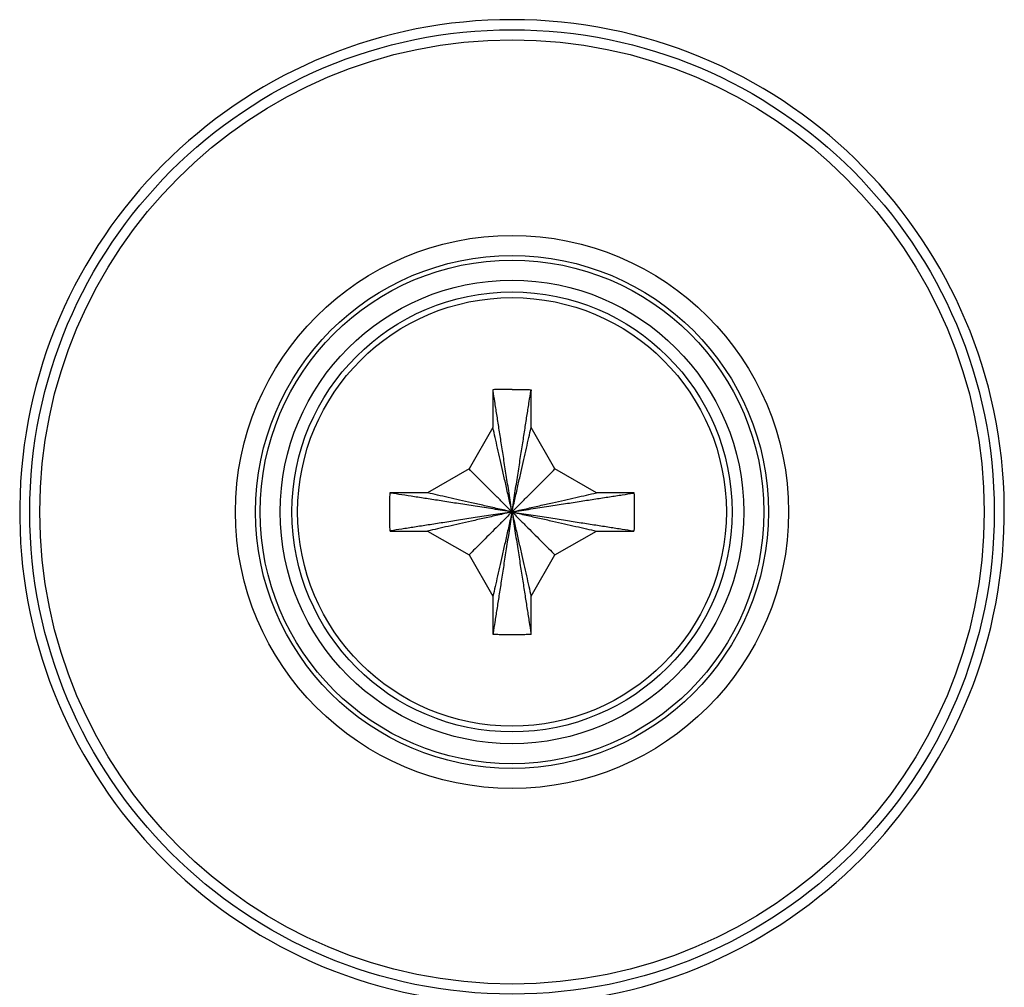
# Model space of a CAD drawing. Header units: inches. Extents: x 0 to 34, y 0 to 22.
# Tile 56 of 93: x 18.055 to 18.545, y 9.031 to 9.512. Entities that reach past the tile are written whole.
import ezdxf

# ---------------------------------------------------------------- set-up
doc = ezdxf.new("R2010")
doc.units = ezdxf.units.IN
doc.header["$LTSCALE"] = 1.87
doc.header["$MEASUREMENT"] = 0
doc.layers.get('0').update_dxf_attribs({"linetype": 'CONTINUOUS'})

msp = doc.modelspace()

# ---------------------------------------------------------------- linework, layer by layer
at = {"color": 7, "linetype": 'CONTINUOUS'}
for p, q in [((18.29002, 9.32746), (18.29002, 9.30921)), ((18.30902, 9.30921), (18.30902, 9.32746)), ((18.29002, 9.30921), (18.27812, 9.2886)), ((18.32091, 9.2886), (18.30902, 9.30921)), ((18.27812, 9.2886), (18.25752, 9.27671)), ((18.34152, 9.27671), (18.32091, 9.2886)), ((18.25752, 9.27671), (18.23926, 9.27671)), ((18.35977, 9.27671), (18.34152, 9.27671)), ((18.23926, 9.25771), (18.25752, 9.25771)), ((18.25752, 9.25771), (18.27812, 9.24581)), ((18.32091, 9.24581), (18.34152, 9.25771)), ((18.34152, 9.25771), (18.35977, 9.25771)), ((18.27812, 9.24581), (18.29002, 9.22521)), ((18.30902, 9.22521), (18.32091, 9.24581)), ((18.29002, 9.22521), (18.29002, 9.20695)), ((18.30902, 9.20695), (18.30902, 9.22521))]:
    msp.add_line(p, q, dxfattribs=at)
for radius in [0.24, 0.235, 0.13763, 0.12763, 0.12534, 0.11534, 0.1095, 0.10667]:
    msp.add_circle((18.29952, 9.26721), radius, dxfattribs=at)
msp.add_arc((18.29952, 9.26721), 0.245, 271.2331, 262.9727, dxfattribs=at)
for points, knots in [([(18.29004, 9.32806), (18.29004, 9.32799), (18.29003, 9.32786), (18.29003, 9.32766), (18.29002, 9.32753), (18.29002, 9.32746)], [0, 0, 0, 0, 0.333026, 0.66636, 1, 1, 1, 1]), ([(18.29952, 9.32821), (18.29846, 9.32821), (18.29636, 9.3282), (18.2932, 9.32815), (18.29109, 9.32809), (18.29004, 9.32806)], [0, 0, 0, 0, 0.333651, 0.66705, 1, 1, 1, 1]), ([(18.29952, 9.26721), (18.29903, 9.27035), (18.29808, 9.27645), (18.2967, 9.28532), (18.2954, 9.29364), (18.29419, 9.30143), (18.29305, 9.30874), (18.29199, 9.31557), (18.29102, 9.32177), (18.29041, 9.32569), (18.29013, 9.32748)], [0, 0, 0, 0, 0.156573, 0.303537, 0.441334, 0.570549, 0.691592, 0.80485, 0.910768, 1, 1, 1, 1]), ([(18.29952, 9.32821), (18.30056, 9.32821), (18.30267, 9.3282), (18.30583, 9.32815), (18.30794, 9.32809), (18.309, 9.32806)], [0, 0, 0, 0, 0.331175, 0.665712, 1, 1, 1, 1]), ([(18.29952, 9.26721), (18.30001, 9.27035), (18.30096, 9.27645), (18.30234, 9.28532), (18.30363, 9.29364), (18.30485, 9.30143), (18.30599, 9.30874), (18.30705, 9.31557), (18.30802, 9.32177), (18.30863, 9.32569), (18.30891, 9.32748)], [0, 0, 0, 0, 0.156573, 0.303537, 0.441334, 0.57055, 0.691592, 0.80485, 0.910769, 1, 1, 1, 1]), ([(18.309, 9.32806), (18.309, 9.32799), (18.309, 9.32785), (18.30901, 9.32765), (18.30902, 9.32753), (18.30902, 9.32746)], [0, 0, 0, 0, 0.354482, 0.679683, 1, 1, 1, 1]), ([(18.29952, 9.26721), (18.29899, 9.26956), (18.29795, 9.27415), (18.29643, 9.28085), (18.295, 9.28719), (18.29364, 9.29319), (18.29236, 9.29883), (18.29117, 9.30414), (18.29039, 9.30755), (18.29002, 9.30921)], [0, 0, 0, 0, 0.168224, 0.327714, 0.478663, 0.621327, 0.755738, 0.881988, 1, 1, 1, 1]), ([(18.29952, 9.26721), (18.30005, 9.26956), (18.30109, 9.27415), (18.3026, 9.28085), (18.30404, 9.28719), (18.30539, 9.29319), (18.30667, 9.29883), (18.30787, 9.30414), (18.30864, 9.30755), (18.30902, 9.30921)], [0, 0, 0, 0, 0.168224, 0.327714, 0.478663, 0.621327, 0.755738, 0.881988, 1, 1, 1, 1]), ([(18.29952, 9.26721), (18.29817, 9.26855), (18.29554, 9.27119), (18.29168, 9.27505), (18.28801, 9.27872), (18.28453, 9.2822), (18.28126, 9.28547), (18.27914, 9.28758), (18.27812, 9.2886)], [0, 0, 0, 0, 0.18896, 0.36938, 0.541084, 0.703764, 0.856937, 1, 1, 1, 1]), ([(18.29952, 9.26721), (18.30087, 9.26855), (18.3035, 9.27119), (18.30736, 9.27505), (18.31103, 9.27872), (18.31451, 9.2822), (18.31778, 9.28547), (18.31989, 9.28758), (18.32091, 9.2886)], [0, 0, 0, 0, 0.18896, 0.36938, 0.541084, 0.703764, 0.856937, 1, 1, 1, 1]), ([(18.23867, 9.27668), (18.23863, 9.27542), (18.23856, 9.2729), (18.23852, 9.2691), (18.23852, 9.26531), (18.23856, 9.26152), (18.23863, 9.25899), (18.23867, 9.25773)], [0, 0, 0, 0, 0.199812, 0.399903, 0.600097, 0.800188, 1, 1, 1, 1]), ([(18.23926, 9.27671), (18.2392, 9.2767), (18.23906, 9.2767), (18.23886, 9.27669), (18.23873, 9.27669), (18.23867, 9.27668)], [0, 0, 0, 0, 0.33364, 0.666974, 1, 1, 1, 1]), ([(18.29952, 9.26721), (18.29637, 9.2677), (18.29027, 9.26865), (18.28141, 9.27003), (18.27309, 9.27132), (18.26529, 9.27254), (18.25799, 9.27367), (18.25115, 9.27474), (18.24496, 9.2757), (18.24104, 9.27631), (18.23924, 9.27659)], [0, 0, 0, 0, 0.156573, 0.303537, 0.441334, 0.57055, 0.691592, 0.80485, 0.910769, 1, 1, 1, 1]), ([(18.29952, 9.26721), (18.29716, 9.26774), (18.29258, 9.26878), (18.28587, 9.27029), (18.27953, 9.27173), (18.27354, 9.27308), (18.26789, 9.27436), (18.26259, 9.27556), (18.25917, 9.27633), (18.25752, 9.27671)], [0, 0, 0, 0, 0.168224, 0.327714, 0.478663, 0.621327, 0.755738, 0.881988, 1, 1, 1, 1]), ([(18.29952, 9.26721), (18.30187, 9.26774), (18.30646, 9.26878), (18.31316, 9.27029), (18.31951, 9.27173), (18.3255, 9.27308), (18.33114, 9.27436), (18.33645, 9.27556), (18.33987, 9.27633), (18.34152, 9.27671)], [0, 0, 0, 0, 0.168224, 0.327714, 0.478663, 0.621327, 0.755738, 0.881988, 1, 1, 1, 1]), ([(18.29952, 9.26721), (18.30266, 9.2677), (18.30876, 9.26865), (18.31763, 9.27003), (18.32595, 9.27132), (18.33374, 9.27254), (18.34105, 9.27367), (18.34788, 9.27474), (18.35408, 9.2757), (18.358, 9.27631), (18.35979, 9.27659)], [0, 0, 0, 0, 0.156573, 0.303537, 0.441334, 0.57055, 0.691592, 0.80485, 0.910769, 1, 1, 1, 1]), ([(18.36037, 9.27668), (18.3603, 9.27669), (18.36017, 9.27669), (18.35997, 9.2767), (18.35984, 9.2767), (18.35977, 9.27671)], [0, 0, 0, 0, 0.334017, 0.667348, 1, 1, 1, 1]), ([(18.36037, 9.25773), (18.36042, 9.25946), (18.3605, 9.2628), (18.36053, 9.26767), (18.36049, 9.27226), (18.36042, 9.27523), (18.36037, 9.27668)], [0, 0, 0, 0, 0.273242, 0.529116, 0.770415, 1, 1, 1, 1]), ([(18.29952, 9.26721), (18.29637, 9.26672), (18.29027, 9.26577), (18.28141, 9.26439), (18.27309, 9.26309), (18.26529, 9.26188), (18.25799, 9.26074), (18.25115, 9.25968), (18.24496, 9.25871), (18.24104, 9.2581), (18.23924, 9.25782)], [0, 0, 0, 0, 0.156573, 0.303537, 0.441334, 0.570549, 0.691592, 0.80485, 0.910768, 1, 1, 1, 1]), ([(18.29952, 9.26721), (18.29716, 9.26667), (18.29258, 9.26564), (18.28587, 9.26412), (18.27953, 9.26269), (18.27354, 9.26133), (18.26789, 9.26005), (18.26259, 9.25885), (18.25917, 9.25808), (18.25752, 9.25771)], [0, 0, 0, 0, 0.168224, 0.327714, 0.478663, 0.621327, 0.755738, 0.881988, 1, 1, 1, 1]), ([(18.29952, 9.26721), (18.29817, 9.26586), (18.29554, 9.26322), (18.29168, 9.25937), (18.28801, 9.25569), (18.28453, 9.25222), (18.28126, 9.24894), (18.27914, 9.24683), (18.27812, 9.24581)], [0, 0, 0, 0, 0.18896, 0.36938, 0.541084, 0.703764, 0.856937, 1, 1, 1, 1]), ([(18.29952, 9.26721), (18.29899, 9.26485), (18.29795, 9.26026), (18.29643, 9.25356), (18.295, 9.24722), (18.29364, 9.24123), (18.29236, 9.23558), (18.29117, 9.23028), (18.29039, 9.22686), (18.29002, 9.22521)], [0, 0, 0, 0, 0.168224, 0.327714, 0.478663, 0.621327, 0.755738, 0.881988, 1, 1, 1, 1]), ([(18.29952, 9.26721), (18.29903, 9.26406), (18.29808, 9.25796), (18.2967, 9.2491), (18.2954, 9.24078), (18.29419, 9.23298), (18.29305, 9.22568), (18.29199, 9.21884), (18.29102, 9.21265), (18.29041, 9.20873), (18.29013, 9.20693)], [0, 0, 0, 0, 0.156573, 0.303537, 0.441334, 0.57055, 0.691592, 0.80485, 0.910769, 1, 1, 1, 1]), ([(18.29952, 9.26721), (18.30266, 9.26672), (18.30876, 9.26577), (18.31763, 9.26439), (18.32595, 9.26309), (18.33374, 9.26188), (18.34105, 9.26074), (18.34788, 9.25968), (18.35408, 9.25871), (18.358, 9.2581), (18.35979, 9.25782)], [0, 0, 0, 0, 0.156573, 0.303537, 0.441334, 0.57055, 0.691592, 0.80485, 0.910769, 1, 1, 1, 1]), ([(18.29952, 9.26721), (18.30187, 9.26667), (18.30646, 9.26564), (18.31316, 9.26412), (18.31951, 9.26269), (18.3255, 9.26133), (18.33114, 9.26005), (18.33645, 9.25885), (18.33987, 9.25808), (18.34152, 9.25771)], [0, 0, 0, 0, 0.168224, 0.327714, 0.478663, 0.621327, 0.755738, 0.881988, 1, 1, 1, 1]), ([(18.29952, 9.26721), (18.30087, 9.26586), (18.3035, 9.26322), (18.30736, 9.25937), (18.31103, 9.25569), (18.31451, 9.25222), (18.31778, 9.24894), (18.31989, 9.24683), (18.32091, 9.24581)], [0, 0, 0, 0, 0.18896, 0.36938, 0.541084, 0.703764, 0.856937, 1, 1, 1, 1]), ([(18.29952, 9.26721), (18.30005, 9.26485), (18.30109, 9.26026), (18.3026, 9.25356), (18.30404, 9.24722), (18.30539, 9.24123), (18.30667, 9.23558), (18.30787, 9.23028), (18.30864, 9.22686), (18.30902, 9.22521)], [0, 0, 0, 0, 0.168224, 0.327714, 0.478663, 0.621327, 0.755738, 0.881988, 1, 1, 1, 1]), ([(18.29952, 9.26721), (18.30001, 9.26406), (18.30096, 9.25796), (18.30234, 9.2491), (18.30363, 9.24078), (18.30485, 9.23298), (18.30599, 9.22568), (18.30705, 9.21884), (18.30802, 9.21265), (18.30863, 9.20873), (18.30891, 9.20693)], [0, 0, 0, 0, 0.156573, 0.303537, 0.441334, 0.570549, 0.691592, 0.80485, 0.910768, 1, 1, 1, 1]), ([(18.23867, 9.25773), (18.23873, 9.25773), (18.23886, 9.25772), (18.23906, 9.25771), (18.2392, 9.25771), (18.23926, 9.25771)], [0, 0, 0, 0, 0.333026, 0.66636, 1, 1, 1, 1]), ([(18.35977, 9.25771), (18.35984, 9.25771), (18.35997, 9.25771), (18.36017, 9.25772), (18.3603, 9.25773), (18.36037, 9.25773)], [0, 0, 0, 0, 0.333051, 0.666383, 1, 1, 1, 1]), ([(18.29002, 9.20695), (18.29002, 9.20689), (18.29003, 9.20675), (18.29003, 9.20655), (18.29004, 9.20642), (18.29004, 9.20635)], [0, 0, 0, 0, 0.33364, 0.666974, 1, 1, 1, 1]), ([(18.29004, 9.20635), (18.29109, 9.20632), (18.2932, 9.20627), (18.29636, 9.20622), (18.29846, 9.20621), (18.29952, 9.20621)], [0, 0, 0, 0, 0.332959, 0.666356, 1, 1, 1, 1]), ([(18.29952, 9.20621), (18.30057, 9.20621), (18.30268, 9.20622), (18.30584, 9.20627), (18.30794, 9.20632), (18.309, 9.20635)], [0, 0, 0, 0, 0.333505, 0.666882, 1, 1, 1, 1]), ([(18.309, 9.20635), (18.309, 9.20642), (18.309, 9.20655), (18.30901, 9.20675), (18.30902, 9.20689), (18.30902, 9.20695)], [0, 0, 0, 0, 0.333026, 0.66636, 1, 1, 1, 1])]:
    msp.add_open_spline(points, degree=3, knots=knots, dxfattribs=at)
for points in [[(18.29013, 9.32748), (18.2901, 9.32767), (18.29007, 9.32787), (18.29004, 9.32806)], [(18.30891, 9.32748), (18.30894, 9.32767), (18.30897, 9.32787), (18.309, 9.32806)], [(18.23924, 9.27659), (18.23905, 9.27662), (18.23886, 9.27665), (18.23867, 9.27668)], [(18.35979, 9.27659), (18.35998, 9.27662), (18.36018, 9.27665), (18.36037, 9.27668)], [(18.23924, 9.25782), (18.23905, 9.25779), (18.23886, 9.25776), (18.23867, 9.25773)], [(18.35979, 9.25782), (18.35998, 9.25779), (18.36018, 9.25776), (18.36037, 9.25773)], [(18.29013, 9.20693), (18.2901, 9.20674), (18.29007, 9.20655), (18.29004, 9.20635)], [(18.30891, 9.20693), (18.30894, 9.20674), (18.30897, 9.20655), (18.309, 9.20635)]]:
    msp.add_open_spline(points, degree=3, dxfattribs=at)

doc.saveas('drawing.dxf')
